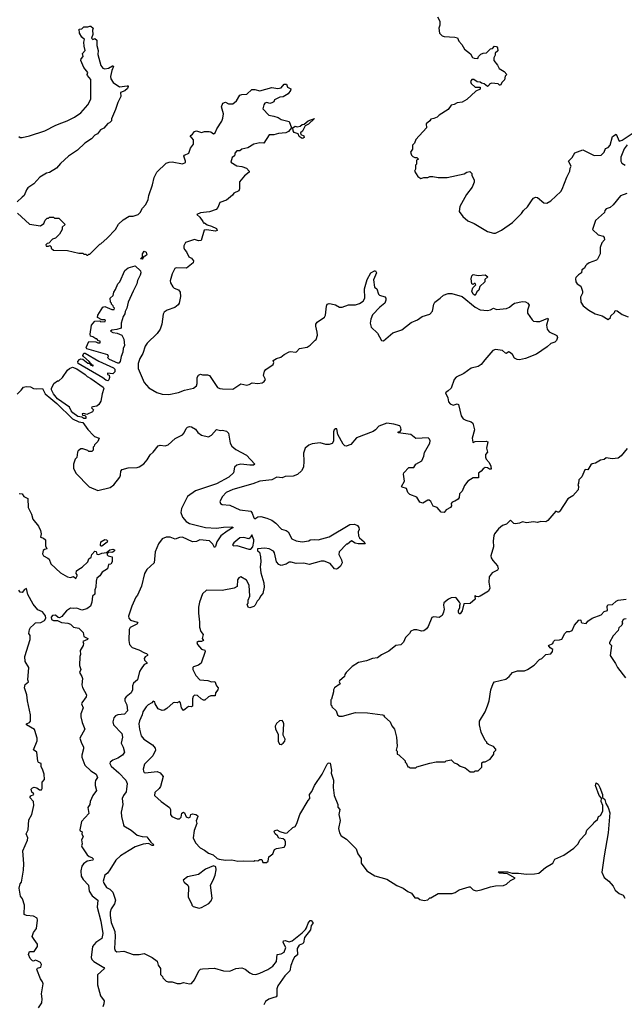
# Model space of a CAD drawing. Extents: x 2240384 to 2404287, y 351326 to 526670.
# Tile 229 of 256: x 2324599 to 2330606, y 480141 to 489920. Entities that reach past the tile are written whole.
import ezdxf

# ---------------------------------------------------------------- set-up
doc = ezdxf.new("R2010")
doc.units = 0

msp = doc.modelspace()

# ---------------------------------------------------------------- linework, layer by layer
at = {"layer": '0CON20XD'}
for points in [[(2328748.3, 489948.3), (2328772.5, 489905), (2328772.5, 489865), (2328763.3, 489835), (2328770, 489785), (2328795, 489760), (2328815, 489752.5), (2328923, 489747), (2328949.3, 489739.3), (2328963.3, 489705), (2328992.5, 489675), (2329017, 489627), (2329079.3, 489579.3), (2329097.5, 489545), (2329115, 489538.8), (2329150, 489535), (2329156.7, 489555), (2329181.7, 489578.3), (2329205, 489588.9), (2329237.9, 489592.1), (2329275, 489630), (2329296.7, 489633.3), (2329315, 489656.2), (2329335, 489652.5), (2329345, 489640), (2329349.3, 489610.7), (2329323, 489587), (2329323, 489567), (2329309.5, 489540.5), (2329308, 489515), (2329345, 489467.5), (2329361.2, 489435), (2329413.3, 489405), (2329440, 489375), (2329422.3, 489357.7), (2329416.2, 489323.8), (2329390.7, 489299.3), (2329375, 489270), (2329365, 489270), (2329351.7, 489281.7), (2329285, 489290), (2329265, 489280), (2329260, 489265), (2329245, 489257.5), (2329215, 489282.5), (2329188.3, 489288.3), (2329175, 489300), (2329145, 489302.5), (2329110, 489325), (2329092.5, 489325), (2329076.7, 489305), (2329085, 489287.5), (2329125, 489250), (2329175, 489250), (2329175, 489230), (2329129.3, 489210.7), (2329041.7, 489128.3), (2328995, 489100), (2328945, 489093.3), (2328915, 489077.5), (2328885, 489072.5), (2328855, 489027.5), (2328767, 488973), (2328745, 488952.5), (2328715, 488937.5), (2328685, 488932.5), (2328673.3, 488916.7), (2328637.5, 488885), (2328640, 488845), (2328535, 488730), (2328522.5, 488695), (2328502.5, 488675), (2328502.5, 488635), (2328480, 488605), (2328490, 488575), (2328505, 488560), (2328525, 488550), (2328545, 488550), (2328560, 488535), (2328540, 488525), (2328540, 488485), (2328530, 488475), (2328530, 488435), (2328522.5, 488415), (2328553.6, 488363.6), (2328585, 488342.5), (2328615, 488352.5), (2328655, 488352.5), (2328675, 488362.5), (2328705, 488362.5), (2328755, 488351.2), (2328845, 488354), (2329015, 488390), (2329040, 488405), (2329071.7, 488411.7), (2329091.7, 488391.7), (2329092.5, 488375), (2329113.3, 488325), (2329113.3, 488305), (2329093.3, 488255), (2329037.5, 488185), (2328973.3, 488065), (2328966.7, 488015), (2329000, 487965), (2329051.9, 487921.9), (2329113.3, 487895), (2329246, 487815), (2329305, 487798.8), (2329325, 487800), (2329385, 487828.8), (2329494.4, 487905.6), (2329583.8, 487995), (2329604.3, 488025.7), (2329645, 488060), (2329689.1, 488130.9), (2329705, 488146.2), (2329725, 488156.2), (2329743.9, 488153.9), (2329805, 488101.2), (2329835, 488098.8), (2329875, 488120), (2329975, 488213.8), (2329988.8, 488235), (2330034.1, 488355.9), (2330063.3, 488415), (2330067.5, 488445), (2330077.5, 488465), (2330050, 488515), (2330088, 488552), (2330115, 488597.5), (2330195, 488627.5), (2330305, 488572.5), (2330377, 488573), (2330406.7, 488605), (2330420.5, 488639.5), (2330445, 488651.2), (2330465, 488672), (2330489.5, 488760.5), (2330525, 488782.5), (2330555, 488712.5), (2330585, 488724), (2330685, 488790)], [(2324590.5, 488760.5), (2324605, 488751.2), (2324625, 488750), (2324696.7, 488765), (2324850, 488815), (2324957.5, 488872.5), (2325017.5, 488895), (2325072, 488915), (2325145, 488953.1), (2325205, 488993.8), (2325275.6, 489075), (2325305, 489130), (2325304, 489325), (2325272.5, 489365), (2325268.8, 489375), (2325276.7, 489395), (2325236, 489445), (2325206.2, 489515), (2325209.3, 489530.7), (2325228, 489555), (2325224, 489585), (2325250.6, 489615), (2325238.3, 489658.3), (2325237.1, 489695), (2325243.6, 489723.6), (2325217.7, 489747.7), (2325192.5, 489785), (2325190, 489825), (2325215, 489830), (2325235, 489850), (2325275, 489847.5), (2325297, 489857), (2325307, 489857), (2325330, 489835), (2325323.3, 489815), (2325326.2, 489773.8), (2325313.3, 489735), (2325325, 489722.5), (2325345, 489732.5), (2325363.8, 489715), (2325364.2, 489665), (2325377.8, 489615), (2325374.3, 489575), (2325405.7, 489465), (2325425, 489438), (2325445, 489431.4), (2325481.4, 489438.6), (2325519.3, 489460.7), (2325525, 489462.5), (2325530, 489455), (2325513.8, 489415), (2325500.6, 489355), (2325505, 489332.5), (2325527.1, 489295), (2325591.4, 489251.4), (2325665, 489263.8), (2325675, 489262.5), (2325678, 489255), (2325668.6, 489235), (2325645, 489212.9), (2325598.8, 489195), (2325604.3, 489155.7), (2325572.7, 489097.3), (2325552.3, 489027.7), (2325512.5, 488935), (2325510, 488915), (2325490, 488895), (2325475, 488890), (2325435, 488842.5), (2325402.5, 488825), (2325373, 488787), (2325345, 488772.5), (2325313.3, 488736.7), (2325247.5, 488695), (2325172.5, 488625), (2325082.5, 488565), (2325005, 488492.5), (2324966.1, 488443.9), (2324895, 488403.3), (2324863.9, 488396.1), (2324800, 488355), (2324739.3, 488290.7), (2324680.7, 488249.3), (2324665, 488230), (2324642.5, 488175), (2324625, 488157.5), (2324575, 488110)], [(2325918.3, 488278.3), (2325935.9, 488354.1), (2325962, 488405), (2326055, 488496.2), (2326085, 488506.2), (2326115, 488508), (2326215, 488488), (2326245, 488500), (2326246.1, 488513.9), (2326230, 488565), (2326236.7, 488575), (2326280, 488595), (2326296.6, 488643.4), (2326324.4, 488685), (2326325.6, 488725), (2326294, 488765), (2326315, 488781.4), (2326335, 488810), (2326355, 488814.3), (2326405, 488799.2), (2326435, 488808.6), (2326480.5, 488810.5), (2326497, 488807), (2326525, 488787.5), (2326542, 488795), (2326556.2, 488835), (2326606.8, 488913.2), (2326617.8, 488942.2), (2326624.6, 488985), (2326604.2, 489055), (2326618.6, 489091.4), (2326645, 489101.1), (2326675, 489082.9), (2326715, 489085.6), (2326751.5, 489115), (2326785, 489170.4), (2326805, 489177.5), (2326855, 489179.4), (2326905, 489226.2), (2326933.8, 489226.2), (2326985, 489214.4), (2327105, 489247.5), (2327165, 489235.7), (2327195, 489243.8), (2327225, 489279.4), (2327248.8, 489278.8), (2327260.7, 489250.7), (2327291.7, 489231.7), (2327290, 489215), (2327267, 489183), (2327215, 489153.8), (2327185, 489150), (2327130, 489125), (2327122.5, 489105), (2327105, 489093.3), (2327085, 489087.5), (2327055, 489096), (2327035, 489091.4), (2327023.8, 489075), (2327013.3, 489035), (2327075, 488970), (2327125, 488962.5), (2327167.7, 488947.7), (2327195, 488927.5), (2327275, 488910), (2327298, 488845), (2327269.5, 488810.5), (2327243.2, 488796.8), (2327169.1, 488790.9), (2327125, 488775.7), (2327077.5, 488775), (2327025.4, 488694.6), (2326985, 488696.5), (2326926.7, 488685), (2326865, 488648.2), (2326805.6, 488634.4), (2326785, 488617.5), (2326755, 488618), (2326736.2, 488595), (2326736.4, 488583.6), (2326733, 488567), (2326709.3, 488550.7), (2326696.7, 488505), (2326755, 488469.5), (2326805, 488461.9), (2326852.5, 488445), (2326877.5, 488415), (2326877.5, 488405), (2326831.7, 488368.3), (2326782.2, 488307.8), (2326781.1, 488238.9), (2326775, 488220), (2326725, 488196.2), (2326712.7, 488177.3), (2326655, 488128), (2326586.1, 488103.9), (2326566.2, 488055), (2326550, 488035), (2326485, 488011.2), (2326395, 488002.5), (2326360, 487985), (2326389.1, 487959.1), (2326420, 487915), (2326421.7, 487901.7), (2326435, 487902.5), (2326462.3, 487882.3), (2326505, 487870), (2326553.3, 487845), (2326560, 487825), (2326545, 487820.8), (2326455, 487832), (2326431.2, 487828.8), (2326401.9, 487728.1), (2326375, 487724.6), (2326335, 487735.8), (2326245, 487706.7), (2326230, 487675), (2326228.8, 487655), (2326235, 487637.5), (2326255, 487613.3), (2326280, 487565), (2326305, 487550), (2326325.8, 487525), (2326320.8, 487505), (2326255, 487453.5), (2326155, 487453.8), (2326140.8, 487449.2), (2326114, 487395), (2326094, 487325), (2326096.2, 487305), (2326121.2, 487265), (2326133.4, 487253.4), (2326175, 487237.1), (2326193.8, 487215), (2326197.9, 487172.1), (2326184.1, 487105.9), (2326172.9, 487087.1), (2326139.7, 487060.3), (2326064.2, 487035.8), (2326033.3, 487015), (2326023.8, 486995), (2326012, 486895), (2325993.8, 486845), (2325965, 486803.3), (2325864.1, 486705.9), (2325845, 486677.5), (2325821.2, 486605), (2325793.8, 486555), (2325776.7, 486505), (2325776.7, 486455), (2325836.7, 486315), (2325882.5, 486265), (2325961.7, 486218.3), (2326015, 486200), (2326081.7, 486198.3), (2326175, 486218), (2326235, 486240.8), (2326325, 486261.2), (2326356.7, 486285), (2326363.3, 486305), (2326363.6, 486366.4), (2326375, 486390), (2326395, 486400), (2326415, 486392.5), (2326465, 486393.3), (2326485, 486386.7), (2326565, 486267.5), (2326586.2, 486256.2), (2326615, 486252), (2326715, 486250), (2326795, 486303.3), (2326855, 486288.8), (2326880, 486295), (2326907, 486313), (2326965, 486305.6), (2327006.4, 486313.6), (2327028.8, 486325), (2327042, 486345), (2327019.5, 486385), (2327032.2, 486427.8), (2327045, 486444.4), (2327115.8, 486495), (2327123.8, 486515), (2327117.5, 486535), (2327148.8, 486555), (2327193.2, 486566.8), (2327225, 486594.4), (2327275, 486621.4), (2327294.1, 486624.1), (2327335, 486616.7), (2327348.8, 486621.2), (2327380, 486655), (2327455, 486668.8), (2327485, 486686.2), (2327535, 486736.7), (2327543.3, 486745), (2327556.7, 486785), (2327555.9, 486815.9), (2327540, 486875), (2327541.2, 486895), (2327553.3, 486915), (2327626.2, 486965), (2327635.8, 486985), (2327645.8, 487075), (2327655, 487093.3), (2327675, 487100.8), (2327695, 487098.6), (2327737.3, 487087.3), (2327776.1, 487066.1), (2327803.9, 487063.9), (2327865, 487087.1), (2327935, 487088.6), (2327975, 487101.4), (2328012.2, 487125), (2328026.9, 487155), (2328023.9, 487246.1), (2328051, 487339), (2328086, 487404), (2328125, 487425.5), (2328135, 487424.3), (2328142.5, 487405), (2328113.1, 487336.9), (2328125, 487262.5), (2328146.1, 487246.1), (2328163.6, 487193.6), (2328175, 487182.5), (2328225, 487166.7), (2328235, 487152.5), (2328237.1, 487135), (2328225.5, 487104.5), (2328176.2, 487065), (2328103, 486987), (2328086, 486945), (2328080, 486905), (2328091.2, 486865), (2328153.8, 486805), (2328192.3, 486732.3), (2328215, 486728.8), (2328305, 486808.6), (2328395, 486839.2), (2328489.1, 486910.9), (2328551.3, 486938.7), (2328598.3, 486971.7), (2328675, 486995.6), (2328700, 487025), (2328713.3, 487095), (2328724.2, 487115), (2328776.7, 487153.3), (2328808, 487185), (2328855, 487201.4), (2328891.2, 487201.2), (2328995, 487169.3), (2329125, 487064.1), (2329175, 487039.2), (2329246.9, 487033.1), (2329275, 487038.1), (2329305, 487053.1), (2329335, 487041.1), (2329435, 487051.1), (2329465, 487064.4), (2329491.9, 487088.1), (2329515, 487104.5), (2329595, 487122.3), (2329625, 487117.5), (2329647.3, 487105), (2329662.2, 487085), (2329643.3, 487035), (2329645.6, 487005), (2329689.1, 486939.1), (2329705, 486926.9), (2329735, 486920.9), (2329765, 486923.8), (2329846.4, 486956.4), (2329848.5, 486945), (2329833.6, 486885), (2329841.1, 486845), (2329860.6, 486820.6), (2329934.5, 486784.5), (2329942.5, 486765), (2329932.5, 486735), (2329915, 486716.7), (2329875, 486702.9), (2329840.5, 486669.5), (2329735, 486597.8), (2329625, 486555.8), (2329565, 486543.2), (2329540, 486545), (2329515, 486557.5), (2329494.2, 486595), (2329465, 486617.5), (2329455, 486620.6), (2329435, 486605.8), (2329425, 486607.1), (2329396.7, 486635), (2329325, 486644.3), (2329298.8, 486635), (2329219.3, 486540.7), (2329184, 486495), (2329155, 486474), (2329085, 486458.6), (2329012.9, 486407.1), (2328935, 486370.7), (2328916, 486345), (2328885, 486260), (2328857.4, 486232.6), (2328828.8, 486215), (2328851.4, 486165), (2328860.8, 486125), (2328875, 486106), (2328905, 486092.9), (2328945, 486103.8), (2328958.3, 486098.3), (2328985.5, 485985.5), (2329005, 485956), (2329030.8, 485940.8), (2329085, 485926.7), (2329101.1, 485911.1), (2329117.1, 485845), (2329093.8, 485765), (2329100, 485725), (2329105, 485720), (2329125, 485730), (2329235, 485734), (2329248.8, 485728.8), (2329236.2, 485665), (2329246.2, 485625), (2329228.3, 485601.7), (2329226.7, 485575), (2329234, 485555), (2329261.9, 485521.9), (2329278.6, 485485), (2329283, 485457), (2329265, 485456), (2329245, 485469.2), (2329225, 485471.2), (2329205, 485460), (2329183.9, 485436.1), (2329157.5, 485415), (2329158.8, 485371.2), (2329105, 485368.8), (2329052.3, 485337.7), (2329018.8, 485295), (2328995, 485237.5), (2328969.3, 485210.7), (2328964.1, 485175.9), (2328955, 485157.5), (2328923.6, 485136.4), (2328895, 485127.5), (2328886.7, 485115), (2328888.3, 485091.7), (2328880, 485075), (2328835, 485052.5), (2328815, 485026.7), (2328785, 485029.2), (2328745, 485076), (2328707.7, 485087.7), (2328683.6, 485133.6), (2328667, 485147), (2328655, 485147.5), (2328605, 485117.5), (2328575, 485126.7), (2328545, 485178.8), (2328473.9, 485203.9), (2328453.8, 485225), (2328443.3, 485265), (2328398.3, 485278.3), (2328393.3, 485285), (2328421.4, 485335), (2328410.8, 485405), (2328415, 485420), (2328465, 485472), (2328515, 485470.8), (2328535.6, 485504.4), (2328592.7, 485537.3), (2328612.5, 485585), (2328619.7, 485620.3), (2328672.5, 485715), (2328676.4, 485736.4), (2328670, 485755), (2328657, 485767), (2328597.1, 485762.9), (2328535, 485761.4), (2328485, 485801.1), (2328360, 485815), (2328360, 485825), (2328378.8, 485831.2), (2328388.8, 485845), (2328386.9, 485865), (2328375, 485887.5), (2328315, 485904.3), (2328245, 485912), (2328167.3, 485882.7), (2328135, 485846.7), (2328110.7, 485829.3), (2327945, 485767.5), (2327889.1, 485700.9), (2327843.2, 485683.2), (2327827.8, 485687.8), (2327813.1, 485703.1), (2327760.5, 485800.5), (2327750, 485855), (2327735, 485856.7), (2327722.5, 485845), (2327717.5, 485825), (2327717.3, 485732.7), (2327705, 485710), (2327675, 485700), (2327641.7, 485701.7), (2327585, 485716.5), (2327505, 485708.8), (2327472.5, 485695), (2327435, 485662.9), (2327417.9, 485615), (2327423.1, 485535), (2327418.5, 485475), (2327400, 485440), (2327358.6, 485401.4), (2327315, 485385.8), (2327235, 485383.3), (2327205, 485370), (2327155, 485377.5), (2327105, 485348.8), (2326985, 485335.8), (2326915, 485308.9), (2326715, 485254.4), (2326651.2, 485225), (2326613.8, 485185), (2326587.5, 485135), (2326593.3, 485115), (2326610, 485105), (2326685, 485096.7), (2326785, 485052.9), (2326895, 485038.1), (2326909.3, 485019.3), (2326925, 484970.8), (2326935, 484962.5), (2326965, 484983.1), (2326995, 484984.2), (2327055, 484969.1), (2327105, 484948.6), (2327145, 484920), (2327199.1, 484859.1), (2327245.8, 484845.8), (2327265, 484833.3), (2327303.6, 484763.6), (2327345, 484742.9), (2327405, 484735.7), (2327470, 484745), (2327485, 484752.5), (2327525, 484756.7), (2327565, 484752.5), (2327675, 484783.3), (2327880, 484905), (2327925, 484910), (2327955, 484897.5), (2327967, 484877), (2327970, 484855), (2327962.5, 484835), (2327963.8, 484795), (2327974.2, 484775), (2328021.2, 484735), (2328030, 484715), (2327962.7, 484712.7), (2327931.1, 484721.1), (2327895, 484742.5), (2327855, 484710), (2327845, 484710), (2327772.5, 484635), (2327768.3, 484608.3), (2327796.4, 484556.4), (2327801.4, 484525), (2327787.5, 484492.5), (2327760.8, 484469.2), (2327745, 484462.9), (2327726.5, 484466.5), (2327685, 484520), (2327623, 484543), (2327595, 484543.3), (2327475, 484510), (2327423, 484523), (2327345, 484517.5), (2327295, 484532.5), (2327275, 484532.5), (2327245, 484513.3), (2327195, 484500), (2327175, 484507.5), (2327150, 484535), (2327132, 484625)], [(2327405, 488741.2), (2327375, 488760), (2327367, 488787), (2327325, 488799.2), (2327315.5, 488815), (2327313.8, 488845), (2327335, 488861.4), (2327355, 488855.8), (2327385, 488863.1), (2327405, 488878.5), (2327426.6, 488883.4), (2327465, 488915.4), (2327528, 488938), (2327468.4, 488881.6), (2327434.5, 488865.5), (2327407.3, 488812.7), (2327387.5, 488795), (2327390.7, 488780.7), (2327422.5, 488765), (2327425, 488750), (2327415, 488743.3), (2327405, 488741.2)], [(2330634.6, 488675.4), (2330603.8, 488636.2), (2330570, 488555), (2330570, 488515), (2330582.5, 488495), (2330614.3, 488474.3)], [(2324578.3, 487998.3), (2324695, 487890), (2324807, 487873), (2324840, 487895), (2324851.7, 487928.3), (2324871.7, 487948.3), (2324885, 487950), (2324895, 487960), (2324935, 487960), (2324945, 487950), (2324987, 487947), (2325050, 487885), (2325021.7, 487858.3), (2325020, 487835), (2324995, 487790), (2324955, 487750), (2324925, 487740), (2324888.3, 487701.7), (2324871.7, 487698.3), (2324860, 487685), (2324861.7, 487671.7), (2324885, 487670), (2324898.3, 487678.3), (2324910, 487665), (2324911.7, 487651.7), (2324935, 487630), (2325075, 487627.5), (2325185, 487600), (2325225, 487600), (2325235, 487590), (2325255, 487590), (2325265, 487580), (2325275, 487580), (2325285, 487590), (2325295, 487590), (2325395, 487690), (2325406.4, 487693.6), (2325469.3, 487750.7), (2325550, 487835), (2325580.7, 487889.3), (2325627, 487933), (2325685, 487967.5), (2325725, 487970), (2325775, 487983.8), (2325796.7, 488005), (2325820.6, 488049.4), (2325851.2, 488085), (2325875, 488132.5), (2325883.3, 488175), (2325918.3, 488278.3)], [(2330632.5, 488195), (2330568.7, 488171.3), (2330495, 488080), (2330465.5, 488054.5), (2330425, 488040), (2330413.3, 488025), (2330410, 488005), (2330318.8, 487925), (2330290, 487835), (2330345, 487783.8), (2330395, 487770), (2330405, 487757.5), (2330410, 487735), (2330381.4, 487705), (2330366.1, 487656.1), (2330365.8, 487594.2), (2330338.3, 487541.7), (2330329.2, 487530.8), (2330256.1, 487503.9), (2330235, 487488.8), (2330220, 487475), (2330209.3, 487450.7), (2330182.5, 487435), (2330180, 487405), (2330150, 487385), (2330125, 487360), (2330120, 487345), (2330123.3, 487315), (2330137.5, 487295), (2330173.6, 487273.6), (2330190, 487225), (2330190, 487205), (2330170, 487165), (2330172.5, 487115), (2330197, 487077), (2330252.5, 487035), (2330315, 487000), (2330387, 486977), (2330445, 486942.5), (2330468.3, 486961.7), (2330471.7, 486978.3), (2330508.3, 487011.7), (2330515, 487030), (2330535, 487027.5), (2330583, 486993), (2330645, 486968.8)], [(2325815, 487540), (2325800, 487545), (2325820, 487565), (2325817.5, 487595), (2325835, 487620), (2325855, 487610), (2325862.5, 487585), (2325845, 487570), (2325832.5, 487567.5), (2325815, 487540)], [(2325575, 486507.5), (2325490, 486545), (2325470, 486565), (2325480, 486575), (2325475, 486590), (2325265, 486652.5), (2325258.8, 486665), (2325285, 486722.5), (2325355, 486720), (2325375, 486710), (2325398.3, 486711.7), (2325398.3, 486728.3), (2325381.7, 486731.7), (2325365, 486750), (2325355, 486750), (2325325, 486770), (2325303.3, 486775), (2325300, 486795), (2325312.5, 486885), (2325345, 486926.7), (2325395, 486930), (2325405, 486920), (2325448.3, 486921.7), (2325450, 486935), (2325445, 486940), (2325415, 486940), (2325373.3, 486963.3), (2325375, 486986.2), (2325425, 487066.2), (2325445, 487070), (2325513, 487043), (2325538.3, 487041.7), (2325540, 487055), (2325530, 487065), (2325528.3, 487078.3), (2325510, 487095), (2325510, 487105), (2325500, 487115), (2325497.5, 487155), (2325528.3, 487181.7), (2325534.4, 487215), (2325551.4, 487238.6), (2325575, 487296.2), (2325592.7, 487317.3), (2325645, 487428), (2325677.5, 487455), (2325745, 487476.7), (2325798.8, 487425), (2325801.2, 487405), (2325795, 487382.5), (2325769.3, 487330.7), (2325762, 487295), (2325725.7, 487225), (2325675.7, 487114.3), (2325664, 487055), (2325647.9, 487022.1), (2325645, 487000), (2325627.4, 486972.6), (2325606.7, 486905), (2325607.5, 486855), (2325565, 486842.5), (2325515, 486837.5), (2325500, 486825), (2325523, 486813), (2325567, 486807), (2325615, 486787.5), (2325635, 486747.5), (2325640, 486685), (2325627.5, 486655), (2325625, 486617.5), (2325605.7, 486574.3), (2325596.7, 486525), (2325585, 486510), (2325575, 486507.5)], [(2329125, 487180), (2329105, 487193.3), (2329090, 487225), (2329101.7, 487258.3), (2329130, 487285), (2329125, 487300), (2329115, 487300), (2329105, 487290), (2329090, 487295), (2329084, 487345), (2329091.2, 487375), (2329105, 487390), (2329155, 487380), (2329225, 487386.7), (2329250, 487365), (2329221.7, 487338.3), (2329220, 487315), (2329171.7, 487268.3), (2329160, 487235), (2329141.7, 487218.3), (2329125, 487180)], [(2325475, 486333.8), (2325455, 486340), (2325423.6, 486363.6), (2325180, 486505), (2325176.7, 486525), (2325193.8, 486545), (2325205, 486550), (2325225, 486547.5), (2325275, 486510), (2325288.3, 486508.3), (2325305, 486490), (2325320, 486490), (2325321.7, 486481.7), (2325328.3, 486481.7), (2325328.3, 486488.3), (2325320, 486490), (2325290, 486525), (2325233.3, 486573.3), (2325226.7, 486585), (2325235, 486606.2), (2325247.7, 486607.7), (2325385, 486530), (2325531.7, 486461.7), (2325545, 486450), (2325545, 486423.3), (2325525, 486403.8), (2325471.7, 486408.3), (2325470, 486395), (2325488.3, 486388.3), (2325492.5, 486365), (2325485, 486342.5), (2325475, 486333.8)], [(2325235, 485957.5), (2325215, 485972.5), (2325175, 485980), (2325126.2, 486015), (2325109.2, 486035), (2325093, 486073), (2324974.2, 486155), (2324935, 486203.8), (2324915, 486242.5), (2324915, 486257.5), (2324938.8, 486305), (2324975, 486332.5), (2324988.3, 486331.7), (2325023.6, 486366.4), (2325075, 486437.5), (2325095, 486455.6), (2325125, 486470), (2325165, 486452.5), (2325250, 486395), (2325270, 486375), (2325305, 486357.5), (2325429.3, 486269.3), (2325436.1, 486256.1), (2325416.7, 486205), (2325405, 486132), (2325385, 486099.2), (2325365, 486080), (2325324.1, 486075.9), (2325315, 486070), (2325312.5, 486065), (2325331.2, 486045), (2325321.2, 486025), (2325265, 485997.5), (2325235, 486010), (2325220, 486005), (2325221.7, 485991.7), (2325245, 485990), (2325255, 485980), (2325255, 485960), (2325235, 485957.5)], [(2324575, 486200), (2324615, 486240), (2324635, 486270), (2324662.3, 486277.7), (2324705, 486274), (2324735, 486258), (2324765, 486252), (2324825, 486256.7), (2324853.1, 486203.1), (2324908.9, 486158.9), (2324969.3, 486109.3), (2325125, 485956.9), (2325185, 485926.2), (2325225, 485920), (2325275, 485850), (2325330.5, 485790.5), (2325341.2, 485781.2), (2325387.5, 485765), (2325375, 485730), (2325341.7, 485698.3), (2325340, 485685), (2325330, 485675), (2325330, 485645), (2325315, 485630), (2325285, 485630), (2325275, 485640), (2325225, 485657.5), (2325205, 485657.5), (2325180.7, 485639.3), (2325172.5, 485625), (2325167, 485573), (2325150, 485555), (2325132.5, 485505), (2325133.3, 485465), (2325156.7, 485415), (2325289.3, 485279.3), (2325375, 485243.3), (2325497.7, 485272.3), (2325535, 485300), (2325593.3, 485375), (2325601.2, 485395), (2325603.3, 485435), (2325616.2, 485453.8), (2325675, 485468.8), (2325765, 485473.8), (2325785, 485480), (2325831.7, 485508.3), (2325865, 485550), (2325895, 485596.7), (2325925.5, 485624.5), (2325975, 485686.2), (2325995, 485693.8), (2326045, 485688.8), (2326075, 485698.8), (2326145, 485759.2), (2326215, 485796.2), (2326234.1, 485815.9), (2326251.7, 485858.3), (2326266.1, 485873.9), (2326285, 485880), (2326305, 485876.7), (2326345, 485853.3), (2326370.3, 485820.3), (2326405, 485792.5), (2326474.1, 485775.9), (2326505, 485792.2), (2326555, 485849.5), (2326595, 485841.2), (2326615, 485843.8), (2326655, 485833.8), (2326674.4, 485814.4), (2326688.9, 485715), (2326705.2, 485685.2), (2326745, 485652.3), (2326851.2, 485595), (2326936, 485505), (2326923.2, 485496.8), (2326884.7, 485495.3), (2326795, 485506.4), (2326754.7, 485495.3), (2326732.1, 485475), (2326722.2, 485417.8), (2326676.2, 485375), (2326555, 485309.7), (2326345, 485240.4), (2326266.1, 485185), (2326205.5, 485065), (2326200, 485025), (2326217.8, 484977.8), (2326254.4, 484934.4), (2326285, 484917.4), (2326444.3, 484875.7), (2326555, 484869.1), (2326625, 484879.1), (2326705, 484881.4), (2326721.2, 484875), (2326660, 484840), (2326598, 484792), (2326558.4, 484735), (2326545, 484687.5), (2326535, 484676.7), (2326519.3, 484709.3), (2326485, 484742.9), (2326387.6, 484752.4), (2326355, 484738.7), (2326315, 484732.9), (2326215, 484778.8), (2326185, 484777.7), (2326145, 484761.3), (2326095, 484780.5), (2326055, 484780.9), (2326015, 484764.6), (2325977.1, 484715), (2325944.2, 484635), (2325933.3, 484525), (2325862.3, 484457.7), (2325839.3, 484420.7), (2325807.5, 484295), (2325770, 484205), (2325752.5, 484185), (2325714.2, 484095.8), (2325680.8, 483995), (2325684.2, 483975), (2325700.8, 483955), (2325765, 483936.7), (2325772, 483925), (2325763.3, 483915), (2325697.3, 483882.7), (2325685.6, 483865), (2325682, 483755), (2325689.4, 483715), (2325715, 483685.7), (2325781.7, 483661.7), (2325838.3, 483631.7), (2325860, 483625), (2325870, 483615), (2325868.8, 483605), (2325845, 483590.6), (2325834.4, 483575), (2325837.3, 483557.3), (2325862.5, 483535), (2325862.5, 483525), (2325835, 483516.7), (2325805, 483473.3), (2325790.8, 483445), (2325770, 483365), (2325730.9, 483329.1), (2325718, 483305), (2325718.6, 483265), (2325707.5, 483235), (2325658, 483195), (2325645, 483177.5), (2325644.5, 483154.5), (2325664.2, 483115), (2325668.5, 483055), (2325638.5, 483021.5), (2325575.3, 483014.7), (2325551.9, 483005), (2325534.5, 482985), (2325523.6, 482945), (2325531.9, 482915), (2325615, 482831.2), (2325619.5, 482795), (2325608.1, 482735), (2325627.5, 482695), (2325640, 482645), (2325621.2, 482615), (2325574.6, 482585.4), (2325523.8, 482565), (2325498.8, 482545), (2325494.1, 482534.1), (2325506.2, 482505), (2325585, 482439.4), (2325655, 482368), (2325665.3, 482335.3), (2325660.8, 482279.2)], [(2330635, 485662.5), (2330575, 485588), (2330545, 485566), (2330485, 485560), (2330425, 485567.5), (2330405, 485552.5), (2330370, 485545), (2330320, 485515), (2330285, 485507.5), (2330272.7, 485497.3), (2330245, 485447.5), (2330225, 485452.5), (2330215, 485447.5), (2330185, 485380), (2330155, 485350), (2330150, 485315), (2330142.5, 485305), (2330150, 485285), (2330148.3, 485251.7), (2330095, 485192.5), (2330045, 485162.5), (2329965, 485037.5), (2329955, 485027.5), (2329945, 485027.5), (2329925, 485040), (2329847.5, 484945), (2329826.1, 484933.9), (2329775, 484936.2), (2329745, 484926.2), (2329705, 484932.5), (2329635, 484923.8), (2329595, 484933.8), (2329565, 484918.8), (2329525, 484912.5), (2329507, 484917), (2329475, 484950), (2329435, 484910), (2329395, 484896.7), (2329355, 484862.5), (2329316.4, 484813.6), (2329310, 484795), (2329303.9, 484743.9), (2329305.9, 484684.1), (2329281.2, 484595), (2329284.1, 484574.1), (2329299.5, 484549.5), (2329346.7, 484495), (2329352.5, 484465), (2329345, 484452.5), (2329292.3, 484427.7), (2329264.1, 484385.9), (2329260, 484335), (2329270, 484275), (2329256.7, 484245), (2329175, 484193.3), (2329155, 484187.5), (2329135, 484190), (2329125, 484200), (2329120, 484195), (2329123.3, 484165), (2329075, 484120), (2329011.7, 484118.3), (2328995, 484050), (2328975, 484017.5), (2328965, 484020), (2328957.5, 484035), (2328957.5, 484055), (2328971.7, 484078.3), (2328972.5, 484105), (2328980, 484115), (2328970, 484135), (2328936.4, 484176.4), (2328925, 484182.5), (2328885, 484177.5), (2328860, 484165), (2328813, 484127), (2328810, 484105), (2328817.5, 484065), (2328810, 484035), (2328795, 484002.5), (2328766.2, 483983.8), (2328715, 483990), (2328695, 483982.5), (2328658.3, 483891.7), (2328641.2, 483868.8), (2328615, 483851.2), (2328595, 483846.2), (2328545, 483860), (2328515, 483860.8), (2328485, 483846.7), (2328472.5, 483825), (2328433.3, 483785), (2328413.6, 483736.4), (2328385, 483712.5), (2328337.5, 483705), (2328265, 483648.8), (2328195, 483613.3), (2328155, 483583.3), (2328105, 483576.7), (2328045, 483551.2), (2327964.2, 483535.8), (2327902.7, 483497.3), (2327843.3, 483435), (2327830, 483415), (2327826.7, 483395), (2327776.7, 483355), (2327773.8, 483345), (2327783.3, 483325), (2327727.5, 483285), (2327717.5, 483265), (2327717.5, 483245), (2327697, 483173), (2327690, 483165), (2327690, 483115), (2327700, 483105), (2327700, 483095), (2327742.5, 483055), (2327757.5, 483015), (2327773.9, 483003.9), (2327805, 483001.2), (2327935, 483039.2), (2328055, 483035.8), (2328205, 483016.7), (2328213.3, 483013.3), (2328223.3, 482995), (2328280, 482945), (2328297.5, 482905), (2328322.5, 482875), (2328342.5, 482795), (2328347.5, 482705), (2328340, 482665), (2328350, 482655), (2328350, 482625), (2328365, 482620), (2328428.3, 482558.3), (2328430, 482545), (2328438.3, 482538.3), (2328455, 482500), (2328465, 482500), (2328475, 482490), (2328535, 482490), (2328545, 482500), (2328675, 482537.5), (2328735, 482547.5), (2328825, 482550), (2328835, 482560), (2328885, 482570), (2328915, 482540), (2328945, 482530), (2328975, 482507.5), (2329025, 482490), (2329075, 482450), (2329115, 482450), (2329125, 482460), (2329155, 482460), (2329190, 482495), (2329191.7, 482538.3), (2329205, 482550), (2329225, 482550), (2329273, 482577), (2329310, 482625), (2329310, 482645), (2329330, 482665), (2329330, 482675), (2329305, 482700), (2329255, 482720), (2329240, 482735), (2329240, 482745), (2329225, 482760), (2329182.5, 482845), (2329167.5, 482915), (2329168.3, 482951.7), (2329222.5, 483045), (2329247.5, 483105), (2329263.3, 483155), (2329280, 483265), (2329301.7, 483328.3), (2329315, 483342.5), (2329428.3, 483371.7), (2329462.5, 483395), (2329495, 483437.5), (2329545, 483452.5), (2329615, 483452.5), (2329645, 483467.5), (2329710.5, 483509.5), (2329763.3, 483565), (2329785, 483576.2), (2329826.4, 483613.6), (2329875, 483623.3), (2329892.5, 483645), (2329896.7, 483665), (2329870.6, 483680.6), (2329852.5, 483705), (2329895, 483723.3), (2329902.5, 483745), (2329914.1, 483755.9), (2329960.7, 483759.3), (2329985, 483767.5), (2330015, 483822.5), (2330035, 483842.5), (2330065, 483843.8), (2330087.7, 483852.3), (2330112.5, 483905), (2330152.7, 483957.3), (2330165, 483960), (2330172.5, 483955), (2330177.5, 483935), (2330185, 483930), (2330225.9, 483924.1), (2330242.5, 483945), (2330287.5, 483975), (2330375, 484010), (2330405, 484042), (2330438.8, 484051.2), (2330437, 484093), (2330443, 484107), (2330487.9, 484112.1), (2330524.4, 484145.6), (2330545, 484154), (2330625, 484166.2)], [(2324592.5, 485212.5), (2324625, 485210), (2324640, 485185), (2324680, 485165), (2324683.3, 485075), (2324715, 485010), (2324730.5, 484960.5), (2324785, 484888), (2324805.7, 484845), (2324813.3, 484815), (2324805, 484780), (2324835, 484770), (2324856.2, 484755), (2324853.8, 484695), (2324870, 484665), (2324845, 484658.8), (2324832.1, 484647.9), (2324826.2, 484615), (2324836.7, 484595), (2324877.5, 484572.5), (2324890.3, 484560.3), (2324908.8, 484515), (2325005, 484426.5), (2325075, 484386), (2325105, 484380), (2325135, 484390), (2325155, 484370), (2325170, 484395), (2325170, 484405), (2325158.3, 484418.3), (2325163.3, 484445), (2325185, 484464), (2325219.1, 484480.9), (2325274.4, 484535), (2325285, 484564), (2325307.5, 484582.5), (2325315, 484608), (2325345, 484640.8), (2325358.8, 484638.8), (2325365, 484610), (2325385, 484607.5), (2325415, 484622.5), (2325461.7, 484628.3), (2325494, 484656), (2325525, 484662.5), (2325540, 484655), (2325540, 484645), (2325525, 484632.5), (2325515, 484627.5), (2325485, 484632.5), (2325467.5, 484615), (2325467.5, 484605), (2325476.4, 484596.4), (2325517.5, 484585), (2325517.5, 484535), (2325505, 484512.5), (2325481.7, 484508.3), (2325470, 484465), (2325417.9, 484432.1), (2325395, 484396.2), (2325366.5, 484373.5), (2325358.5, 484345), (2325355.7, 484285), (2325343.9, 484256.1), (2325346.7, 484215), (2325323.3, 484195), (2325316.7, 484135), (2325302.5, 484095), (2325265, 484070), (2325215, 484056.7), (2325165, 484076.7), (2325135, 484071.2), (2325105, 484074.2), (2325065, 484050), (2325045.4, 484024.6), (2325018.6, 483991.4), (2324995, 483978.8), (2324981.5, 483981.5), (2324955, 484004.3), (2324925, 484002.2), (2324911.2, 483985), (2324915, 483961.1), (2324935, 483951.2), (2324975, 483952.5), (2325015, 483931.4), (2325077.5, 483925), (2325103.3, 483915), (2325135, 483887.5), (2325185, 483878), (2325229.2, 483835), (2325236.2, 483795), (2325276.7, 483775), (2325272.5, 483765), (2325227.5, 483745), (2325232.5, 483725), (2325228.8, 483705), (2325198.8, 483655), (2325203.6, 483616.4), (2325197.5, 483595), (2325193.3, 483505), (2325206.7, 483465), (2325193.3, 483435), (2325217.7, 483397.7), (2325223, 483377), (2325216.7, 483315), (2325223.8, 483286.2), (2325261.9, 483215), (2325259.2, 483195), (2325215.8, 483135), (2325214.2, 483125), (2325229.4, 483085), (2325206.7, 483025), (2325206.7, 482995), (2325220.3, 482940.3), (2325247.5, 482875), (2325197.8, 482785), (2325208.5, 482745), (2325231.9, 482695), (2325232.7, 482677.3)], [(2325415, 484691.2), (2325405, 484692.5), (2325401.7, 484701.7), (2325404.5, 484735.5), (2325445, 484755.8), (2325462.5, 484755), (2325470, 484745), (2325468.3, 484731.7), (2325415, 484691.2)], [(2326875, 484661.2), (2326895, 484662.5), (2326913.8, 484685), (2326923.6, 484736.4), (2326923.8, 484755), (2326905, 484802.5), (2326887.5, 484772.5), (2326875, 484763.3), (2326827, 484777), (2326785, 484774), (2326727.5, 484725), (2326713.3, 484705), (2326723.9, 484693.9), (2326755, 484696.7), (2326875, 484661.2)], [(2327132, 484625), (2327120.8, 484640.8), (2327076, 484666), (2327035, 484671.2), (2326962.5, 484665), (2326962.5, 484645), (2326980.7, 484630.7), (2326992, 484585), (2326994, 484535), (2326987.1, 484485), (2326994.1, 484425), (2327025.5, 484325.5), (2327028.1, 484285), (2327015, 484220), (2326990, 484195), (2326977.5, 484165), (2326957.5, 484145), (2326937.5, 484105), (2326925, 484092.5), (2326885, 484080), (2326870, 484085), (2326860, 484115), (2326870, 484125), (2326870, 484155), (2326886.7, 484193.3), (2326880, 484305), (2326851.7, 484351.7), (2326796.4, 484386.4), (2326775, 484377.5), (2326762.5, 484355), (2326758.3, 484291.7), (2326730, 484275), (2326611.7, 484251.7), (2326455, 484252.5), (2326415, 484217.5), (2326384, 484135), (2326374.2, 484085.8), (2326373.9, 484026.1), (2326386.2, 483935), (2326386.2, 483885), (2326400, 483845), (2326421.4, 483815), (2326411.2, 483775), (2326423.8, 483755), (2326405, 483744.5), (2326374.5, 483745.5), (2326360, 483735), (2326364, 483715), (2326405, 483668.8), (2326436.9, 483656.9), (2326440.8, 483645), (2326400.9, 483529.1), (2326375, 483508.6), (2326326.2, 483493.8), (2326317.5, 483485), (2326318.8, 483465), (2326350, 483405), (2326390, 483365), (2326466.6, 483356.6), (2326505, 483343.3), (2326538, 483348), (2326553.8, 483305), (2326570, 483285), (2326566.7, 483265), (2326543.8, 483235), (2326540, 483205), (2326496.4, 483203.6), (2326475, 483196), (2326437.3, 483162.7), (2326425, 483161.2), (2326403.2, 483173.2), (2326365, 483208.8), (2326335, 483210), (2326321.7, 483198.3), (2326316.2, 483175), (2326315, 483102.5), (2326305, 483096), (2326275, 483097.5), (2326225, 483057.5), (2326207.5, 483085), (2326197.3, 483135), (2326185, 483147.1), (2326165, 483136.2), (2326135, 483138.8), (2326125, 483133.8), (2326061.7, 483078.3), (2326035, 483062.9), (2326015, 483059.4), (2325974, 483075), (2325943.3, 483125), (2325942.5, 483145), (2325925, 483152.5), (2325912.5, 483135), (2325875, 483116.2), (2325855, 483096.2), (2325822.9, 483045), (2325814.2, 483015), (2325789.2, 482955), (2325784, 482925), (2325787.5, 482875), (2325805, 482806.7), (2325832, 482775), (2325919.1, 482719.1), (2325944.2, 482685), (2325948.1, 482665), (2325922.8, 482607.2), (2325838, 482525), (2325824.1, 482475.9), (2325828.8, 482455), (2325835, 482443.8), (2325845, 482441.2), (2325965, 482453.3), (2325995, 482440), (2326022.9, 482402.9), (2325997, 482303), (2325985, 482284.3), (2325942.5, 482245), (2325938, 482215), (2326003.6, 482153.6), (2326088.8, 482095), (2326098.8, 482075), (2326097.5, 482025), (2326110, 482005), (2326165, 481983.8), (2326185, 481983.8), (2326201.7, 481998.3), (2326209.3, 482040.7), (2326225, 482050), (2326235, 482042.5), (2326254.4, 482004.4), (2326275, 481994.3), (2326291.7, 481998.3), (2326298, 482025), (2326315, 482033.1), (2326347.6, 482027.6), (2326364.3, 482015), (2326367.5, 482005), (2326353.6, 481963.6), (2326360, 481935), (2326333.2, 481866.8), (2326324, 481795), (2326346, 481745), (2326392.5, 481695), (2326435, 481673.3), (2326475, 481642.5), (2326520, 481625), (2326560, 481590), (2326581.7, 481581.7), (2326645, 481572.5), (2326705, 481576.7), (2326765, 481562.5), (2326825, 481567.5), (2326925, 481563.3), (2326935, 481570), (2326965, 481567.5), (2326985, 481580), (2327005, 481580), (2327015, 481550), (2327051.7, 481548.3), (2327067, 481563), (2327072.5, 481605), (2327112.5, 481635), (2327130.7, 481679.3), (2327151.7, 481688.3), (2327225, 481700), (2327240.8, 481725), (2327239.5, 481755), (2327231.9, 481771.9), (2327215, 481784.5), (2327175, 481791.9), (2327160, 481815), (2327136.7, 481835), (2327128.1, 481855), (2327130.8, 481865), (2327155, 481873.3), (2327185, 481855.6), (2327235, 481842.2), (2327255.8, 481844.2), (2327313.6, 481896.4), (2327335, 481907.5), (2327353.3, 481935), (2327383, 482027), (2327463.3, 482165), (2327482.5, 482185), (2327476.7, 482225), (2327502.5, 482255), (2327526.7, 482315), (2327605, 482426.7), (2327653.8, 482525), (2327665, 482536.7), (2327675, 482540), (2327682.5, 482535), (2327696.7, 482465), (2327694, 482435), (2327716.1, 482366.1), (2327712, 482295), (2327723.8, 482215), (2327760, 482125), (2327758.3, 482098.3), (2327780, 482075), (2327768.8, 482025), (2327781.2, 481965), (2327767, 481887), (2327776.7, 481845), (2327793.9, 481813.9), (2327845, 481782.5), (2327942.5, 481685), (2327957.5, 481635), (2327990.3, 481590.3), (2327993, 481543), (2328047, 481467), (2328128.3, 481418.3), (2328245, 481382.5), (2328345, 481322.5), (2328410, 481295), (2328455, 481260), (2328490, 481245), (2328525, 481200), (2328555, 481200), (2328573, 481183), (2328617, 481173), (2328655, 481180), (2328675, 481200), (2328685, 481200), (2328755, 481240), (2328895, 481240), (2328925, 481250), (2328965, 481277.5), (2329065, 481307.5), (2329075, 481307.5), (2329105, 481277.5), (2329135, 481267.5), (2329185, 481277.5), (2329275, 481307.5), (2329325, 481317.5), (2329405, 481322.5), (2329435, 481332.5), (2329475, 481370), (2329520, 481395), (2329445.7, 481435.7), (2329364.6, 481444.6), (2329353.3, 481455), (2329361.9, 481458.1), (2329445, 481457.5), (2329492.9, 481442.9), (2329554.4, 481444.4), (2329635, 481434.5), (2329713.9, 481436.1), (2329755, 481443.8), (2329821.7, 481498.3), (2329895, 481542.5), (2329916.4, 481583.6), (2330005, 481623.3), (2330105, 481692.5), (2330146.4, 481733.6), (2330165, 481770), (2330222.5, 481835), (2330235, 481870), (2330300, 481935), (2330303.6, 481946.4), (2330340, 481975), (2330350, 482005), (2330370, 482015), (2330391.7, 482058.3), (2330391.4, 482115), (2330375.6, 482155), (2330379.2, 482189.2), (2330356, 482216), (2330320.8, 482315), (2330325, 482341.2), (2330345, 482328.6), (2330364.1, 482294.1), (2330390, 482225), (2330390, 482195), (2330411.1, 482175), (2330422.2, 482135), (2330446.6, 482096.6), (2330461.7, 482041.7), (2330444.8, 481845), (2330404.8, 481615), (2330383.7, 481453.7), (2330405, 481401.4), (2330451.1, 481365), (2330494.2, 481315), (2330516.2, 481275), (2330555, 481241.2), (2330595, 481223.3), (2330610, 481195)], [(2324786, 480105), (2324819.5, 480155), (2324822.2, 480195), (2324814.5, 480245.5), (2324832.9, 480345), (2324826.7, 480365), (2324804.6, 480394.6), (2324768.6, 480485), (2324775, 480501.2), (2324809.8, 480510.2), (2324816.2, 480536.2), (2324805, 480555.8), (2324773.9, 480573.9), (2324755, 480578), (2324735, 480570), (2324725, 480574), (2324703.3, 480595), (2324687.3, 480635), (2324695, 480664), (2324744, 480666), (2324775.8, 480715), (2324776.8, 480736.8), (2324743.8, 480785), (2324723.3, 480815), (2324736.2, 480855), (2324766.9, 480895), (2324776, 480975), (2324771.2, 480995), (2324737.3, 481017.3), (2324665, 481024), (2324644.3, 481034.3), (2324645.6, 481125), (2324627.3, 481187.3), (2324607.1, 481215), (2324592.2, 481295), (2324603.4, 481336.6), (2324616.2, 481355), (2324635.9, 481474.1), (2324638.8, 481535), (2324630, 481665), (2324677.6, 481772.4), (2324679.4, 481795), (2324664.2, 481835), (2324684.6, 481875), (2324688.5, 481971.5), (2324718, 482025), (2324739.1, 482115), (2324735, 482156.7), (2324701.2, 482195), (2324709.5, 482210.5), (2324738.8, 482225), (2324736.7, 482235), (2324719.3, 482249.3), (2324713.9, 482276.1), (2324725, 482290), (2324743, 482297), (2324768.3, 482291.7), (2324795, 482270), (2324815, 482270), (2324822.5, 482285), (2324823.6, 482346.4), (2324845.9, 482374.1), (2324842, 482425), (2324826.7, 482475), (2324810.7, 482500.7), (2324811.7, 482531.7), (2324785, 482542.5), (2324780, 482555), (2324768.8, 482645), (2324737.5, 482667.5), (2324772.2, 482757.8), (2324772.5, 482785), (2324750.6, 482860.6), (2324745, 482869.4), (2324667.5, 482915), (2324667.5, 482925), (2324695, 482938.8), (2324705, 482952.5), (2324707.7, 483015), (2324676.6, 483155), (2324671.3, 483215), (2324645.8, 483285), (2324654.2, 483315.8), (2324686.2, 483345), (2324678.8, 483365), (2324688.8, 483485), (2324652.9, 483545), (2324650.8, 483595), (2324703.3, 483765), (2324703, 483803), (2324690, 483825), (2324697.5, 483865), (2324707, 483883), (2324735, 483910), (2324755, 483930), (2324808.3, 483931.7), (2324845, 483954), (2324858.2, 483975), (2324855, 484000.6), (2324825, 484038.2), (2324780.3, 484060.3), (2324733.1, 484115), (2324680.5, 484210.5), (2324665, 484271.2), (2324645, 484262), (2324625, 484232), (2324602.6, 484232.6), (2324589.2, 484255)], [(2330625, 483970), (2330603, 483967), (2330595, 483960), (2330582.5, 483935), (2330587.5, 483925), (2330582.5, 483905), (2330551.7, 483878.3), (2330546.1, 483853.9), (2330495, 483800), (2330460, 483735), (2330460, 483725), (2330477.5, 483705), (2330466.7, 483605), (2330517.5, 483525), (2330537.5, 483485), (2330618.8, 483385)], [(2327195, 482722.5), (2327217.5, 482735), (2327232.5, 482755), (2327236.7, 482775), (2327217.5, 482815), (2327222.5, 482925), (2327217, 482947), (2327205, 482960), (2327180, 482955), (2327150.7, 482929.3), (2327137, 482903), (2327140, 482875), (2327167.5, 482825), (2327167.5, 482755), (2327180, 482725), (2327195, 482722.5)], [(2325232.7, 482677.3), (2325215.3, 482615), (2325215.3, 482595), (2325247.6, 482517.6), (2325305, 482459.2), (2325358.1, 482425), (2325370.8, 482395), (2325351.1, 482365), (2325347.3, 482345), (2325348.2, 482315), (2325360.9, 482265), (2325325, 482214.4), (2325300.3, 482155), (2325296.2, 482125), (2325276.5, 482095), (2325285.6, 482035), (2325213.5, 481955), (2325197.5, 481875), (2325200, 481865), (2325220, 481855), (2325217.5, 481835), (2325230, 481805), (2325214, 481775), (2325220, 481735), (2325213.8, 481715), (2325216.7, 481705), (2325269.2, 481625), (2325289.4, 481609.4), (2325315, 481600), (2325330, 481585), (2325325, 481574), (2325268.3, 481561.7), (2325232.5, 481535), (2325217.8, 481512.2), (2325206.2, 481465), (2325210.8, 481415), (2325229.7, 481379.7), (2325282.9, 481325), (2325289.6, 481265), (2325319.4, 481219.4), (2325374.2, 481175), (2325369.6, 481105), (2325405, 480966.2), (2325426.1, 480843.9), (2325413.6, 480795), (2325354.6, 480755), (2325323.8, 480715), (2325308.5, 480605), (2325315.7, 480585), (2325334.2, 480565), (2325436.2, 480505), (2325440, 480495), (2325372.9, 480435), (2325373.1, 480335), (2325401.4, 480225), (2325438.1, 480175), (2325435.5, 480144.5), (2325424.4, 480114.4)], [(2325660.8, 482279.2), (2325657.3, 482252.7), (2325629.2, 482215), (2325618, 482185), (2325622.7, 482125), (2325608.3, 482048.3), (2325609.2, 482005), (2325628.8, 481925), (2325635, 481913.8), (2325705, 481869.2), (2325765, 481820), (2325815, 481806.8), (2325863.6, 481803.6), (2325900.3, 481750.3), (2325932.5, 481725), (2325925, 481717.5), (2325915, 481718.8), (2325878.6, 481738.6), (2325825, 481730), (2325745.7, 481704.3), (2325685, 481669.2), (2325601.2, 481615), (2325555, 481571.2), (2325495.8, 481475), (2325471.2, 481445), (2325444, 481425), (2325428.6, 481365), (2325435, 481343.3), (2325461.3, 481301.3), (2325495, 481284), (2325525.6, 481255.6), (2325549.1, 481175), (2325541.7, 481138.3), (2325508.8, 481088.8), (2325496.9, 481055), (2325497, 481023), (2325506.5, 480955), (2325543.2, 480863.2), (2325546.7, 480815), (2325540.8, 480695), (2325546.2, 480675), (2325565, 480661.4), (2325635, 480668.1), (2325725, 480636), (2325785, 480636), (2325835, 480646.7), (2325915, 480606.7), (2325965, 480570), (2325975, 480530), (2325997.5, 480495), (2325998.3, 480438.3), (2326017, 480417), (2326020, 480405), (2326055, 480370), (2326075, 480362.5), (2326115, 480362.5), (2326165, 480347.5), (2326195, 480347.5), (2326225, 480356.7), (2326285, 480343.3), (2326305, 480347.5), (2326336.7, 480385), (2326377.5, 480475), (2326395, 480490), (2326415, 480493.3), (2326535, 480498.8), (2326625, 480473.3), (2326685, 480471.2), (2326745, 480496.2), (2326805, 480504), (2326839.7, 480489.7), (2326885, 480453.8), (2326911.2, 480441.2), (2326945, 480438), (2326985, 480450), (2327065, 480485.7), (2327115, 480520), (2327150, 480565), (2327155.9, 480634.1), (2327195, 480641.4), (2327225, 480659.2), (2327243.3, 480705), (2327217.9, 480755), (2327218.3, 480771.7), (2327235, 480775.4), (2327275, 480762.5), (2327305, 480771.1), (2327405, 480850), (2327437.5, 480882.5), (2327449.8, 480900.2), (2327465, 480947.8), (2327485, 480972.5), (2327495, 480973.8), (2327510, 480955), (2327511.2, 480945), (2327496, 480925), (2327488.3, 480881.7), (2327428.9, 480805), (2327419.3, 480750.7), (2327409.4, 480740.6), (2327375, 480728.8), (2327354, 480696), (2327357.4, 480632.6), (2327330.7, 480609.3), (2327317.5, 480585), (2327294, 480525), (2327283.8, 480475), (2327233.8, 480425), (2327162.5, 480325), (2327153.9, 480293.9), (2327153.3, 480225), (2327145.8, 480214.2), (2327114.1, 480204.1), (2327075, 480192), (2327042.4, 480167.6), (2327026, 480135)], [(2326383, 481097), (2326405, 481103.8), (2326477.7, 481142.3), (2326500.7, 481169.3), (2326510, 481195), (2326493.3, 481325), (2326522.5, 481375), (2326542.5, 481425), (2326552.5, 481475), (2326547.5, 481505), (2326525, 481517.5), (2326445, 481483.3), (2326375, 481430), (2326265, 481406.2), (2326223.3, 481375), (2326232.5, 481355), (2326270, 481325), (2326277, 481307), (2326271.2, 481205), (2326307.5, 481135), (2326307.5, 481125), (2326323, 481113), (2326383, 481097)]]:
    msp.add_lwpolyline(points, dxfattribs=at)

doc.saveas('drawing.dxf')
